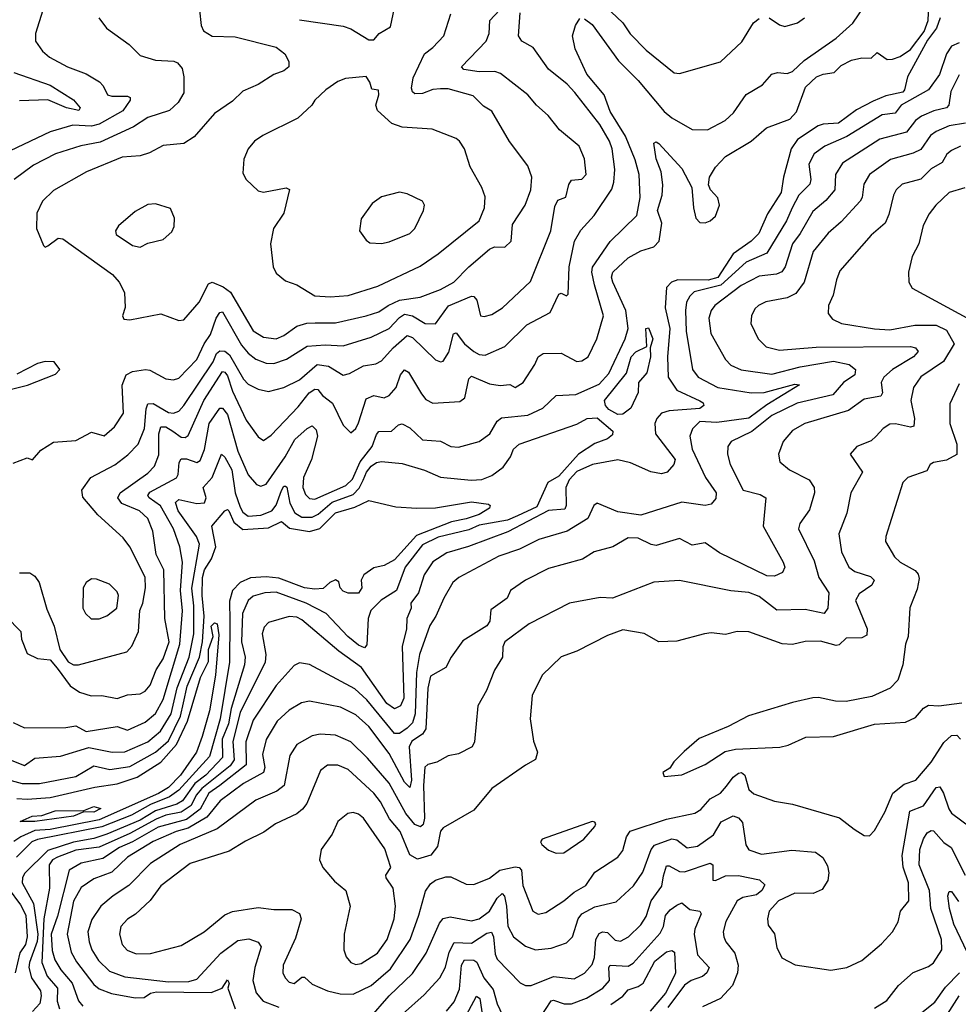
# Model space of a CAD drawing. Extents: x 1246230 to 1426786, y 660032 to 763141.
# Tile 183 of 256: x 1304296 to 1307951, y 716762 to 720598. Entities that reach past the tile are written whole.
import ezdxf

# ---------------------------------------------------------------- set-up
doc = ezdxf.new("R2010")
doc.units = 0

msp = doc.modelspace()

# ---------------------------------------------------------------- linework, layer by layer
at = {"layer": '0CON10XD'}
for points in [[(1304270.1, 717860.1), (1304315, 717838.8), (1304475, 717841.2), (1304515, 717847.5), (1304554.7, 717824.7), (1304674.8, 717844.8), (1304715, 717830.2), (1304785, 717861.3), (1304824.4, 717895), (1304855, 717950), (1304919.6, 718165), (1304929.3, 718295), (1304921.5, 718375), (1304929.6, 718485), (1304918.9, 718545), (1304894.4, 718615), (1304844, 718704), (1304800.3, 718735), (1304795.3, 718745), (1304803, 718757), (1304906.7, 718813.3), (1304913.4, 718826.6), (1304916.4, 718873.6), (1304925, 718886.9), (1304945, 718887.2), (1304985, 718873.2), (1304998.8, 718881.2), (1305015, 718923.1), (1305034.2, 719025), (1305075, 719084.7), (1305085, 719084.7), (1305105, 719059.7), (1305145, 718916.9), (1305185, 718825.5), (1305217.7, 718787.7), (1305235, 718781.2), (1305255, 718788.2), (1305329.2, 718895), (1305367.3, 718962.7), (1305415, 719006.1), (1305435, 719015.5), (1305450.5, 719000.5), (1305455.6, 718975), (1305432.8, 718885), (1305401, 718815), (1305398.9, 718775), (1305408.3, 718748.3), (1305425, 718732.6), (1305445, 718729.8), (1305566.4, 718783.6), (1305591.7, 718808.3), (1305621.1, 718875), (1305668.1, 718935), (1305685, 718981.5), (1305695, 718993.2), (1305744.2, 718995), (1305770.8, 719019.2), (1305785, 719023.1), (1305815, 719007.5), (1305865, 718960.9), (1305935, 718956.4), (1305975, 718935.5), (1306005, 718933.2), (1306085, 718955.4), (1306126.2, 718985), (1306155, 719034.4), (1306172.6, 719047.4), (1306275, 719057), (1306332.7, 719085), (1306385, 719133.8), (1306461.8, 719138.2), (1306552.1, 719177.9), (1306589.6, 719220.4), (1306654, 719355), (1306664.8, 719395), (1306656.9, 719465), (1306605.2, 719575.2), (1306600, 719595), (1306605.8, 719615), (1306665, 719671), (1306715, 719697.9), (1306765, 719712.9), (1306786.5, 719735), (1306797.2, 719805), (1306779.3, 719855), (1306797.6, 719915), (1306800.4, 719955), (1306793.8, 720005), (1306775, 720056.7), (1306765, 720116.7), (1306775, 720122), (1306785, 720115.7), (1306875, 720018.9), (1306913.6, 719945), (1306919.6, 719865), (1306929.1, 719825), (1306945, 719807.8), (1306965, 719806.2), (1306985, 719814.7), (1307005, 719833.2), (1307020.9, 719875), (1307015, 719903.8), (1306986.3, 719935), (1306978.4, 719955), (1306982.2, 719985), (1307005, 720023.8), (1307045, 720064.6), (1307144.8, 720125.2), (1307203.6, 720176.4), (1307295, 720210.6), (1307321.3, 720238.7), (1307355.6, 720335), (1307398.6, 720375), (1307425, 720386.4), (1307467.1, 720392.9), (1307495, 720420), (1307535, 720440), (1307575, 720450), (1307611.7, 720448.3), (1307635, 720470), (1307673.6, 720443.6), (1307695, 720443.8), (1307725, 720454.2), (1307765, 720482.2), (1307818.3, 720551.7), (1307834.1, 720595), (1307837, 720653)], [(1304386.2, 720635), (1304356.7, 720545), (1304356.9, 720515), (1304385, 720475.8), (1304412.4, 720452.4), (1304481.4, 720415), (1304555, 720387.2), (1304606.1, 720356.1), (1304620.9, 720340.9), (1304638, 720305), (1304655, 720299.6), (1304715, 720300.4), (1304725.5, 720295), (1304725.4, 720285), (1304697.1, 720242.9), (1304605, 720190.5), (1304575, 720183.8), (1304503.3, 720186.7), (1304415, 720161.8), (1304205, 720062.7)], [(1304269.8, 718870.2), (1304325, 718890.8), (1304345, 718883.3), (1304378.5, 718921.5), (1304428, 718952), (1304515, 718959.3), (1304575, 718991.6), (1304625, 718976.5), (1304665, 719011.5), (1304700.6, 719065), (1304694.8, 719174.8), (1304710, 719215), (1304735, 719227.9), (1304785.8, 719235.8), (1304802.7, 719232.7), (1304865, 719198.5), (1304894.7, 719194.7), (1304915, 719201.3), (1304985, 719274.1), (1305014.4, 719335.6), (1305038.8, 719371.2), (1305060.4, 719435), (1305075, 719457.7), (1305085, 719459.4), (1305159.6, 719329.6), (1305185, 719298.8), (1305215.5, 719275.5), (1305255, 719259.7), (1305285, 719258.9), (1305335, 719275.2), (1305415, 719325.8), (1305485, 719330.9), (1305555, 719327.9), (1305665, 719361.9), (1305734.9, 719395.1), (1305775, 719438.5), (1305795, 719450.6), (1305825, 719444.8), (1305875, 719414.8), (1305915, 719413.2), (1305966.1, 719483.9), (1306055, 719520.9), (1306065, 719519.2), (1306075.6, 719505.6), (1306090, 719445), (1306105, 719441.5), (1306135, 719449.6), (1306175.5, 719475), (1306285, 719577.8), (1306364.5, 719775), (1306379.8, 719869.8), (1306392, 719895), (1306423.1, 719906.9), (1306435, 719956.2), (1306445, 719972.5), (1306485, 719976.7), (1306502.1, 719995), (1306495.5, 720055.5), (1306474.5, 720105), (1306398.5, 720168.5), (1306353.3, 720225), (1306308.1, 720265), (1306274.4, 720305), (1306168.2, 720388.2), (1306145.8, 720395.8), (1306085, 720395.2), (1306025, 720403.9), (1306015.8, 720415), (1306112.6, 720515), (1306123.5, 720545), (1306126.9, 720595), (1306164.8, 720635.2)], [(1304295, 718443.1), (1304335, 718443.6), (1304355, 718430.6), (1304371.5, 718405), (1304401.7, 718301.7), (1304429.4, 718235), (1304452.4, 718145), (1304485, 718096.7), (1304505, 718085.3), (1304525, 718085.3), (1304712.5, 718135), (1304731.9, 718158.1), (1304758.6, 718215), (1304763, 718297), (1304775.2, 718324.8), (1304785.2, 718385), (1304783.8, 718426.2), (1304724.1, 718544.1), (1304699.3, 718579.3), (1304599.7, 718669.7), (1304541.4, 718738.6), (1304537.5, 718765), (1304573.1, 718815), (1304666, 718864), (1304717.2, 718902.8), (1304756.7, 718945), (1304781.7, 719005), (1304788.2, 719081.8), (1304795, 719101.8), (1304815, 719103.4), (1304875, 719068.3), (1304895, 719065.7), (1304915, 719073.6), (1304935.2, 719095), (1305049.5, 719265), (1305062.1, 719297.9), (1305075, 719308.3), (1305095, 719307), (1305112.8, 719292.8), (1305167.3, 719197.3), (1305185, 719177.6), (1305225, 719159.1), (1305265, 719150), (1305324.4, 719165.6), (1305385, 719194.8), (1305454.8, 719255.2), (1305498, 719248), (1305555, 719213.9), (1305579.9, 719220.1), (1305635, 719250), (1305682.3, 719257.7), (1305705, 719268.8), (1305750.5, 719319.5), (1305805, 719367.4), (1305825, 719360.5), (1305915, 719273.5), (1305935, 719265.5), (1305945, 719268.2), (1305967.5, 719302.5), (1305985, 719374.3), (1305995, 719378.1), (1306028.4, 719335), (1306065, 719305.7), (1306085, 719293.3), (1306108.5, 719291.5), (1306185, 719325.5), (1306270.6, 719409.4), (1306362.1, 719457.9), (1306395, 719529.2), (1306405, 719532.9), (1306425, 719522), (1306431.7, 719528.3), (1306435.8, 719635.8), (1306456.9, 719735), (1306481.7, 719778.3), (1306533.1, 719835), (1306601.7, 719938.3), (1306609.7, 719965), (1306613.1, 720015), (1306603.2, 720095), (1306592.4, 720125), (1306555, 720190.4), (1306458.2, 720315), (1306427.5, 720347.5), (1306355.4, 720405), (1306295, 720490), (1306251.9, 720515), (1306237.8, 720535), (1306245.2, 720625)], [(1304995.6, 720635), (1305003.1, 720575), (1305011.9, 720555), (1305045, 720533.4), (1305135, 720531.7), (1305295, 720490.9), (1305328.6, 720465), (1305344, 720435), (1305344, 720415), (1305325, 720398.6), (1305285, 720384.4), (1305224.7, 720345.3), (1305165, 720319.5), (1305125, 720280.5), (1305055, 720232.1), (1304975, 720142.2), (1304935, 720115.6), (1304855, 720107.9), (1304801.1, 720078.9), (1304765, 720067.5), (1304695, 720062.9), (1304555.7, 720005), (1304427.8, 719932.2), (1304385, 719890.8), (1304363.1, 719845), (1304360.9, 719785), (1304388, 719718), (1304395, 719711.9), (1304405, 719716.7), (1304445, 719747.6), (1304464.2, 719745), (1304657.5, 719605), (1304682.9, 719575), (1304704, 719535), (1304706.4, 719476.4), (1304696.7, 719445), (1304700.8, 719430.8), (1304725, 719429.2), (1304845, 719452), (1304915, 719426.7), (1304935, 719428.9), (1304995, 719498.1), (1305030.9, 719569.1), (1305045, 719575.2), (1305087.8, 719557.8), (1305116.1, 719536.1), (1305205, 719385.4), (1305245, 719361.8), (1305295, 719355.3), (1305325, 719368.2), (1305375.6, 719404.4), (1305413.6, 719416.4), (1305446.8, 719416.8), (1305525, 719417.6), (1305645, 719443.9), (1305695, 719459.5), (1305730.8, 719485), (1305775, 719506.1), (1305855, 719517.4), (1305935, 719546.7), (1305987.1, 719575), (1306044.5, 719635.5), (1306125, 719704.6), (1306145, 719713.1), (1306185, 719712.5), (1306210.4, 719735), (1306215, 719800), (1306264.6, 719875), (1306286.1, 719935), (1306290.4, 719985), (1306275, 720029.2), (1306203.6, 720123.6), (1306135, 720241.9), (1306101.9, 720261.9), (1306061.9, 720301.9), (1305965, 720329.1), (1305935, 720329.2), (1305905, 720325.6), (1305865, 720310.8), (1305835, 720309.1), (1305825, 720317.5), (1305821.5, 720331.5), (1305828.5, 720371.5), (1305871.8, 720465), (1305905, 720489.5), (1305947.5, 720535), (1305975, 720621.4)], [(1305675, 720520), (1305696.2, 720545), (1305739.5, 720570.5), (1305755, 720644)], [(1306495, 720602.1), (1306525, 720579.5), (1306627.3, 720437.3), (1306705, 720361.8), (1306805, 720240.8), (1306835, 720216.2), (1306915, 720170.6), (1306975, 720169.1), (1307042.9, 720205), (1307075.5, 720235), (1307125, 720306.5), (1307188.6, 720345), (1307224.7, 720385.3), (1307247.6, 720392.4), (1307285, 720388.4), (1307305, 720395.9), (1307351.4, 720438.6), (1307475, 720526.4), (1307540.3, 720585), (1307585, 720649.6)], [(1306599, 720629), (1306645, 720586.2), (1306672.7, 720542.7), (1306735, 720478.9), (1306845, 720390.9), (1306865, 720389.1), (1307025, 720434.4), (1307108.5, 720511.5), (1307153.8, 720586.2), (1307175, 720602.9)], [(1304243.3, 718273.3), (1304300, 718215), (1304302.5, 718185), (1304325, 718128.8), (1304365, 718109.4), (1304415, 718104.3), (1304441.4, 718071.4), (1304492.6, 718002.6), (1304528.7, 717978.7), (1304573.6, 717963.6), (1304615, 717965.3), (1304675, 717953.3), (1304715, 717968.5), (1304765, 717971.2), (1304785, 717981.8), (1304804.4, 718005.6), (1304826.9, 718065), (1304855, 718108.1), (1304877.3, 718175), (1304861.1, 718265), (1304857.5, 718455), (1304827.7, 718515), (1304814.8, 718605), (1304794.2, 718655), (1304762.1, 718685), (1304693.5, 718713.5), (1304677.5, 718735), (1304687.1, 718755), (1304795, 718831.8), (1304821.2, 718858.8), (1304837.6, 718902.4), (1304837.4, 718985), (1304845, 719012), (1304865, 719012.3), (1304891.6, 718995), (1304925, 718971.6), (1304939.6, 718970.4), (1304951.6, 718978.4), (1305013, 719115), (1305085, 719227.5), (1305095, 719225.2), (1305105, 719211.2), (1305125, 719150.7), (1305178.1, 719038.1), (1305225, 718972.5), (1305245, 718959.2), (1305275, 718980), (1305380.5, 719089.5), (1305422.9, 719145), (1305445, 719158.4), (1305456.9, 719156.9), (1305475, 719133.6), (1305514.2, 719104.2), (1305555, 719018), (1305585, 718988.8), (1305604.6, 719005.4), (1305615, 719027.5), (1305645, 719120.8), (1305675, 719134.2), (1305715, 719125.3), (1305735, 719133.8), (1305761.5, 719165), (1305778.6, 719215), (1305795, 719233.6), (1305810.4, 719225), (1305861, 719141), (1305878, 719118), (1305905, 719104.7), (1306009.5, 719110.5), (1306029.1, 719125), (1306045, 719198.8), (1306055, 719210), (1306125, 719179.3), (1306166.7, 719173.3), (1306205, 719176.4), (1306225.8, 719165.8), (1306257.1, 719185), (1306302.5, 719255), (1306314.6, 719285), (1306335, 719298.2), (1306405, 719299.6), (1306465, 719266.6), (1306485, 719269.2), (1306510, 719285), (1306544, 719355), (1306569.3, 719445), (1306534.1, 719565), (1306524.4, 719615), (1306526.6, 719633.4), (1306595.9, 719734.1), (1306698.9, 719835), (1306712.5, 719905), (1306708.3, 719995), (1306692.3, 720052.3), (1306654.9, 720144.9), (1306595, 720240.7), (1306571.6, 720305), (1306505, 720385.4), (1306459.2, 720485), (1306448.8, 720535), (1306460, 720575), (1306477.6, 720602.4)], [(1304604, 720605), (1304634, 720565), (1304721.7, 720501.7), (1304765, 720458.2), (1304825, 720441.1), (1304896.1, 720436.1), (1304910.3, 720430.3), (1304928.5, 720408.5), (1304934.5, 720375.5), (1304935, 720313.3), (1304912.9, 720275), (1304878.6, 720245), (1304795, 720217.1), (1304739.5, 720180.5), (1304608.5, 720121.5), (1304533.8, 720106.2), (1304435, 720075.2), (1304349, 720031), (1304273.8, 719976.2)], [(1305385, 720598.2), (1305555, 720573.3), (1305585, 720562.9), (1305655, 720520), (1305675, 720520)], [(1307880, 720605), (1307866.7, 720565), (1307831.7, 720518.3), (1307753.8, 720375), (1307742.2, 720325), (1307735, 720315.7), (1307668.6, 720301.4), (1307619.5, 720280.5), (1307555, 720247.3), (1307485, 720195.4), (1307425, 720191), (1307405.9, 720184.1), (1307325, 720131), (1307299.8, 720095), (1307270, 719985), (1307261.9, 719925), (1307208.4, 719841.6), (1307174.2, 719765), (1307144.2, 719735), (1307074.5, 719685.5), (1307015, 719593.3), (1306977, 719583), (1306859.2, 719585), (1306834.8, 719575.2), (1306815.3, 719555), (1306809.5, 719475), (1306827.8, 719395), (1306818.7, 719285), (1306821, 719205), (1306855.1, 719155.1), (1306945, 719113.3), (1306957.8, 719105), (1306960.5, 719095), (1306945, 719083.8), (1306825, 719074.8), (1306795, 719065.3), (1306776.8, 719045), (1306769.3, 719025), (1306772.5, 718985)], [(1307215, 720605.5), (1307255, 720578.1), (1307275, 720571.9), (1307325, 720585.6), (1307352.5, 720605)], [(1307955, 720507.5), (1307925, 720495.3), (1307905.2, 720465), (1307877.9, 720385), (1307835.5, 720324.5), (1307729.2, 720265), (1307705, 720234.2), (1307655, 720227.4), (1307516.8, 720143.2), (1307430.9, 720105), (1307389.2, 720075), (1307368.9, 720035), (1307376.5, 719975), (1307372.7, 719957.3), (1307329.8, 719915), (1307303.5, 719865), (1307281.6, 719815), (1307205, 719688.1), (1307125, 719653.6), (1307025.7, 719564.3), (1306922.1, 719537.9), (1306905, 719520.9), (1306892.9, 719497.1), (1306888.3, 719465), (1306890.9, 719385), (1306916.2, 719235), (1306937.5, 719205), (1307015, 719164.8), (1307145, 719144), (1307195, 719145.5), (1307315, 719177.9), (1307332.5, 719175), (1307205, 719098.1), (1307135, 719045.6), (1307010.6, 719029.4), (1306945, 719032.9), (1306916.4, 719003.6), (1306906.1, 718975), (1306914.2, 718925), (1306966.4, 718815), (1307007.6, 718755), (1307007.5, 718732.5), (1306988.9, 718711.1), (1306965, 718706), (1306875, 718717.9), (1306715, 718667.3), (1306625, 718680.8), (1306545, 718714.5), (1306531.5, 718705), (1306508.6, 718655), (1306428.1, 718605), (1306317.4, 718572.6), (1306242.7, 718535), (1306161.8, 718508.2), (1306005.6, 718425), (1305982.7, 718405), (1305947.6, 718345), (1305917, 718275), (1305892.6, 718237.4), (1305853.3, 718125), (1305841.7, 718055), (1305836.4, 717893.6), (1305825, 717859.1), (1305805, 717837.4), (1305775, 717816.7), (1305755, 717817.7), (1305648.1, 717948.1), (1305600.7, 717990.7), (1305425, 718086.2), (1305385, 718093.1), (1305365, 718081.9), (1305295, 718004.6), (1305205, 717868.7), (1305176.1, 717785), (1305178.3, 717695), (1305075, 717614.2), (1305032.7, 717585), (1304998, 717522), (1304945, 717481.6), (1304835, 717452.7), (1304735, 717394.9), (1304685, 717373.6), (1304619.1, 717330.9), (1304535, 717312.3), (1304488.2, 717285), (1304443.6, 717105), (1304418.6, 717035), (1304422.2, 716972.2), (1304433, 716935), (1304456.3, 716896.3), (1304499.5, 716845), (1304525, 716775.6), (1304541.5, 716755)], [(1304272.5, 720392.5), (1304415, 720343.7), (1304505.7, 720285.7), (1304530.6, 720255), (1304526, 720244), (1304477.9, 720255), (1304405, 720285.9), (1304295, 720281.8)], [(1307955, 720382.7), (1307922.2, 720317.8), (1307914.4, 720265.6), (1307905.4, 720255), (1307856.4, 720243.6), (1307807.3, 720222.7), (1307784.3, 720205.7), (1307749.9, 720160.1), (1307645, 720132.5), (1307500.5, 720039.5), (1307473.4, 719995), (1307470.3, 719935), (1307435.8, 719894.2), (1307385, 719850.8), (1307335, 719765.3), (1307305.4, 719724.6), (1307276.6, 719635), (1307263.8, 719616.2), (1307243.7, 719606.3), (1307175, 719599.6), (1307105, 719562.3), (1307002.7, 719485), (1306988.2, 719465), (1306979.4, 719435), (1306988, 719375), (1307044.3, 719274.3), (1307065, 719252.5), (1307105, 719233.6), (1307225, 719217.4), (1307334.9, 719245.1), (1307465, 719267.6), (1307525.6, 719255), (1307551.2, 719235), (1307548.8, 719215), (1307504.7, 719185), (1307463.1, 719136.9), (1307324.2, 719104.2), (1307225, 719056.4), (1307146.6, 718993.4), (1307066.9, 718955), (1307053.8, 718935), (1307052.1, 718905), (1307063.1, 718865), (1307113.5, 718765), (1307179, 718749), (1307201.9, 718735), (1307191.8, 718625), (1307269.2, 718485), (1307275.4, 718465), (1307266, 718444), (1307235, 718430.7), (1307205, 718431.1), (1307020.7, 718520.7), (1306965, 718560), (1306915, 718550.6), (1306865, 718577.5), (1306775, 718549.6), (1306755, 718553.2), (1306705, 718577.8), (1306665, 718579.2), (1306606, 718545), (1306533.3, 718525), (1306487, 718497), (1306355, 718460), (1306266.2, 718415), (1306207.5, 718375), (1306193.8, 718345), (1306130.7, 718299.3), (1306126.4, 718255), (1306115, 718237.2), (1306022.1, 718177.9), (1305976.4, 718115), (1305955.8, 718075), (1305895, 718040.8), (1305885, 717993.3), (1305878, 717835), (1305864.9, 717815.1), (1305822.4, 717787.6), (1305812.1, 717765), (1305821.3, 717635), (1305815, 717607.5), (1305795, 717627.2), (1305735, 717739.5), (1305655, 717844.1), (1305605, 717890.5), (1305545, 717920.5), (1305425, 717943.8), (1305393.6, 717936.4), (1305345, 717908.5), (1305298.2, 717865), (1305255.5, 717794.5), (1305241, 717735), (1305250, 717685), (1305244.7, 717665), (1305167.9, 717622.1), (1305076.4, 717555), (1305025, 717491.6), (1304951.6, 717448.4), (1304905, 717435.8), (1304815, 717396.6), (1304715.2, 717335), (1304655, 717276.5), (1304585, 717250.7), (1304535, 717217.3), (1304505, 717164.5), (1304480.6, 717035), (1304495.6, 716965), (1304517.5, 716927.5), (1304585, 716840), (1304605, 716822.7), (1304653.7, 716803.7), (1304745, 716788), (1304780.6, 716789.4), (1304805.7, 716805), (1304829.1, 716810.9), (1305041.5, 716808.5), (1305084.3, 716825.7), (1305105, 716857.5), (1305111.2, 716845), (1305106.2, 716825), (1305134.3, 716745)], [(1305505, 719518), (1305575, 719524.2), (1305690.1, 719559.9), (1305855, 719638.4), (1305925, 719685.4), (1306085, 719814.4), (1306106.4, 719865), (1306108.3, 719908.3), (1306095.8, 719945), (1306050, 720025), (1306027.5, 720095), (1306008.8, 720125), (1305995, 720135.8), (1305902, 720172), (1305785, 720180), (1305745, 720193.8), (1305688.8, 720245), (1305682.7, 720265), (1305694.2, 720305), (1305693, 720323), (1305667, 720327), (1305660, 720355), (1305645, 720376.7), (1305565, 720368.5), (1305535, 720357.3), (1305487.5, 720325), (1305445.6, 720284.4), (1305434, 720265), (1305378.8, 720215), (1305242.4, 720147.6), (1305210.8, 720125), (1305186, 720095), (1305168, 720055), (1305165, 720000), (1305178, 719975), (1305225, 719932), (1305245, 719926.2), (1305333.6, 719943.6), (1305346.7, 719936.7), (1305324.3, 719845), (1305284.4, 719785), (1305271.9, 719725), (1305283.1, 719635), (1305295, 719610), (1305331.3, 719581.3), (1305375, 719565.7), (1305445, 719522.5), (1305505, 719518)], [(1307979.6, 720195), (1307915.5, 720184.5), (1307865, 720162.3), (1307843.1, 720146.9), (1307805, 720092.9), (1307775, 720078.1), (1307686.6, 720053.4), (1307604.8, 719995.2), (1307583, 719957), (1307576.3, 719905), (1307569.1, 719890.9), (1307495, 719810), (1307443.8, 719766.2), (1307386.5, 719695), (1307351.4, 719575), (1307318.3, 719531.7), (1307285, 719514.1), (1307201.3, 719498.7), (1307172.5, 719485), (1307158.9, 719471.1), (1307145.6, 719445), (1307143.1, 719415), (1307172.2, 719355), (1307203.1, 719323.1), (1307255, 719310.5), (1307397.4, 719322.6), (1307764.7, 719324.7), (1307785, 719319.2), (1307794.5, 719305), (1307776.2, 719285), (1307695.4, 719235), (1307660.8, 719205), (1307650.8, 719185), (1307655.8, 719145), (1307649, 719131), (1307585, 719119.4), (1307524, 719076), (1307352.9, 719025), (1307305, 718997.5), (1307269.1, 718955), (1307250.5, 718905), (1307255.7, 718875), (1307294.4, 718845), (1307370.5, 718805), (1307389.4, 718775), (1307391.2, 718755), (1307372, 718688), (1307334.3, 718635), (1307328.6, 718615), (1307389.7, 718489.7), (1307407.6, 718425), (1307447.1, 718365), (1307442.5, 718305), (1307428.8, 718285), (1307355, 718300), (1307245, 718298.1), (1307175, 718350.8), (1307135, 718366.4), (1307065, 718373.3), (1306865, 718413.8), (1306765, 718406.2), (1306605, 718344.5), (1306556.9, 718346.9), (1306437.5, 718325), (1306280, 718245), (1306185.6, 718175), (1306176.9, 718155), (1306175.6, 718115), (1306145, 718064.2), (1306113.5, 717985), (1306080, 717925), (1306067.1, 717785), (1306057.5, 717765), (1306005, 717738.6), (1305965, 717730), (1305920, 717705), (1305885, 717696.9), (1305873.3, 717686.7), (1305867.9, 717615), (1305872.3, 717487.7), (1305866.9, 717463.1), (1305856.3, 717453.7), (1305835, 717463.2), (1305799, 717505), (1305734.4, 717624.4), (1305650.7, 717720.7), (1305585, 717785.3), (1305525, 717811.1), (1305465.9, 717814.1), (1305435, 717808.8), (1305375.5, 717775), (1305348, 717732), (1305325.8, 717614.2), (1305297, 717593), (1305215, 717556.9), (1305064.3, 717445.7), (1304921.1, 717385), (1304805, 717310.8), (1304720.7, 717225), (1304659.2, 717185), (1304611.8, 717145), (1304577, 717093), (1304561.7, 717045), (1304565.7, 717005), (1304576.7, 716975), (1304603.2, 716933.2), (1304645, 716891.1), (1304705, 716869.6), (1304875, 716849.5), (1304955, 716851.3), (1304985, 716860.8), (1305078.9, 716961.1), (1305145, 717010.8), (1305187.9, 717017.9), (1305224.2, 717004.2), (1305235.7, 716985.7), (1305211.3, 716905), (1305203.7, 716855), (1305216.5, 716806.5), (1305243.6, 716775), (1305305, 716751)], [(1307959.2, 720105), (1307925, 720088.6), (1307906, 720074), (1307888.6, 720041.4), (1307845, 720016.5), (1307805, 719976.6), (1307732.9, 719957.1), (1307709.6, 719935), (1307698.5, 719915), (1307681.2, 719838.8), (1307666.4, 719805), (1307611.8, 719758.2), (1307490.2, 719619.8), (1307476.2, 719585), (1307463.8, 719525), (1307446.2, 719485), (1307443.8, 719453.8), (1307461.6, 719431.6), (1307496.2, 719415), (1307625, 719393.9), (1307685, 719390), (1307782, 719408), (1307865, 719407.9), (1307905, 719388.2), (1307935.3, 719335), (1307892.9, 719267.1), (1307805, 719206.9), (1307776.9, 719165), (1307765.9, 719115), (1307780.4, 719045), (1307778.1, 719015), (1307765, 719010.4), (1307706.2, 719023.8), (1307685, 719022.7), (1307658.1, 719005), (1307631.5, 718975), (1307612.1, 718957.9), (1307555.8, 718935), (1307530, 718905), (1307578.5, 718835), (1307532.7, 718755), (1307516.9, 718675), (1307485.5, 718594.5), (1307496.7, 718525), (1307524.6, 718465), (1307548.7, 718448.7), (1307609, 718429), (1307623.5, 718415), (1307614.4, 718395), (1307565, 718361.5), (1307550.4, 718335), (1307596.8, 718225), (1307595, 718200), (1307575, 718189.4), (1307515, 718188.2), (1307487.6, 718162.4), (1307475, 718159.7), (1307415, 718176.5), (1307354.5, 718175.5), (1307305, 718164.6), (1307265, 718166.7), (1307135, 718213.8), (1307090, 718215), (1307045, 718202.9), (1306989.1, 718209.1), (1306963.3, 718205), (1306855, 718177.1), (1306785, 718174.4), (1306727.4, 718207.4), (1306645, 718220.8), (1306585, 718199.2), (1306465, 718137.8), (1306405, 718116), (1306331.1, 718045), (1306291.5, 717965), (1306283.8, 717875), (1306297.2, 717787.2), (1306312.9, 717745), (1306304.5, 717715.5), (1306265, 717694.4), (1306135, 717602.5), (1306065, 717518.6), (1305945, 717450), (1305935, 717436.2), (1305922.9, 717377.1), (1305897.2, 717342.8), (1305845, 717327.1), (1305814.9, 717344.9), (1305777.1, 717435), (1305736.4, 717485), (1305701.1, 717551.1), (1305675, 717584.2), (1305575, 717677.1), (1305535, 717694), (1305495, 717694.5), (1305467.3, 717672.7), (1305413.4, 717545), (1305397.6, 717522.4), (1305375.2, 717504.8), (1305291.9, 717465), (1305246.7, 717433.3), (1305175, 717398.2), (1305111.7, 717358.3), (1304959.3, 717310.7), (1304846, 717224), (1304803.8, 717166.2), (1304746.4, 717113.6), (1304715, 717093.5), (1304690, 717065), (1304684.6, 717035), (1304694.6, 716995), (1304713.8, 716973.8), (1304749.1, 716959.1), (1304805, 716959.6), (1304925, 716990.8), (1305014.5, 717045), (1305095, 717110.4), (1305125, 717123.8), (1305225, 717139.2), (1305285, 717131.1), (1305355, 717132.1), (1305385, 717115.6), (1305392.5, 717095), (1305370.4, 717019.6), (1305322.3, 716915), (1305320.4, 716885), (1305329.1, 716865), (1305345, 716849.1), (1305365, 716843.4), (1305395, 716868.5), (1305405, 716867.8), (1305435, 716840.8), (1305495, 716814.7), (1305543.2, 716803.2), (1305595, 716802.3), (1305665, 716835.2), (1305739.5, 716900.5), (1305816, 717015), (1305850.5, 717109.5), (1305876.5, 717203.5), (1305895, 717232.2), (1305914.6, 717245.4), (1305955, 717258.5), (1305975, 717258.5), (1306035, 717230.9), (1306065, 717228.5), (1306125, 717253.1), (1306165, 717285.2), (1306225, 717298.4), (1306241.5, 717295), (1306250.2, 717285), (1306255.2, 717225.2), (1306293.8, 717125), (1306315, 717113.9), (1306345, 717119.5), (1306415, 717164.8), (1306455, 717199.2), (1306500.8, 717225), (1306535, 717277.2), (1306625, 717335.4), (1306645, 717361.9), (1306659, 717415), (1306673.7, 717436.3), (1306815, 717483.3), (1306925, 717507.1), (1306948.3, 717521.7), (1306985, 717562.4), (1307025.3, 717585), (1307048.1, 717611.9), (1307075, 717646.9), (1307095, 717663.2), (1307106.2, 717665), (1307120, 717655), (1307135, 717598.5), (1307155, 717582.7), (1307235, 717553.5), (1307305, 717541.9), (1307488.3, 717488.3), (1307545, 717444), (1307585, 717420), (1307605, 717418), (1307625, 717438.8), (1307665, 717511.2), (1307696.4, 717585), (1307740.4, 717619.6), (1307785.5, 717635), (1307845.3, 717705), (1307895, 717782.1), (1307925, 717810), (1307945, 717810.5), (1307959.6, 717795)], [(1305705, 719725.6), (1305735, 719733.1), (1305815, 719765.7), (1305834.3, 719785), (1305867.8, 719855), (1305872.5, 719875), (1305865, 719891.2), (1305805, 719920), (1305775, 719925.8), (1305705, 719907.5), (1305668.3, 719881.7), (1305625, 719822.5), (1305618.8, 719775), (1305645, 719738.8), (1305659.2, 719729.2), (1305705, 719725.6)], [(1307976.8, 719943.2), (1307915.8, 719925), (1307864.2, 719875.8), (1307837.7, 719842.3), (1307814.2, 719795.8), (1307797.3, 719725), (1307772.1, 719675), (1307756.9, 719615), (1307758, 719575), (1307772.1, 719552.1), (1307999, 719429)], [(1304765, 719712.5), (1304795, 719728), (1304855, 719741.2), (1304888.8, 719771.2), (1304897.7, 719792.3), (1304898, 719825), (1304882.5, 719862.5), (1304825, 719880.8), (1304795, 719878.6), (1304745, 719851.1), (1304680.6, 719795), (1304669.2, 719775), (1304671.7, 719761.7), (1304735, 719718.1), (1304765, 719712.5)], [(1306625, 719059.7), (1306589.6, 719079.6), (1306577, 719095), (1306573.7, 719115), (1306659, 719221), (1306677.2, 719285), (1306695, 719304), (1306738.6, 719325), (1306734.8, 719395), (1306745, 719397.5), (1306761.3, 719355), (1306750.6, 719319.4), (1306752.8, 719285), (1306737.5, 719222.5), (1306706, 719185), (1306704.5, 719145.5), (1306675.4, 719085), (1306645, 719061.3), (1306625, 719059.7)], [(1304195, 719142), (1304325.8, 719174.2), (1304435, 719217.5), (1304452.5, 719235), (1304430, 719265), (1304395, 719266.7), (1304365, 719258.8), (1304285, 719216.9)], [(1307955, 719178.9), (1307918, 719102), (1307918.5, 719025), (1307945.3, 718945), (1307945.3, 718904.7), (1307905, 718881.6), (1307855, 718873.1), (1307842, 718865), (1307829.1, 718840.9), (1307754.3, 718815), (1307735.6, 718795), (1307668.9, 718585), (1307668.1, 718565), (1307702.9, 718505), (1307724.2, 718485), (1307782.7, 718452.7), (1307795, 718437.5), (1307798.5, 718421.5), (1307790.7, 718379.3), (1307762.6, 718307.4), (1307755.8, 718195), (1307746, 718165), (1307735.5, 718084.5), (1307715.8, 718025), (1307686.3, 717993.7), (1307615, 717961.9), (1307515, 717942.5), (1307472.7, 717942.7), (1307407.3, 717957.3), (1307385, 717955.7), (1307305, 717937.8), (1307134.2, 717885.8), (1307055, 717844.4), (1306942.4, 717797.6), (1306883, 717747), (1306843.6, 717706.4), (1306828.3, 717681.7), (1306800, 717665), (1306805, 717650), (1306875, 717656.2), (1306965, 717696.2), (1307043.1, 717746.9), (1307083.3, 717756.7)], [(1304265, 717712.6), (1304315, 717692.9), (1304355, 717721.2), (1304455, 717729.1), (1304565, 717762.3), (1304655.6, 717744.4), (1304705, 717745.2), (1304795, 717784.2), (1304843.5, 717826.5), (1304885, 717894.2), (1304909.6, 717995), (1304956.2, 718115), (1304973.6, 718205), (1304973.6, 718315), (1304966.4, 718383.6), (1304996.6, 718555), (1304984.5, 718585), (1304913, 718685), (1304903, 718717), (1304915, 718729.4), (1304985, 718712.7), (1305015, 718716.2), (1305021.9, 718735), (1305010.3, 718775), (1305045.2, 718815), (1305081.2, 718905), (1305095, 718893.9), (1305121.7, 718845), (1305135.5, 718754.5), (1305155, 718699.6), (1305165, 718679.2), (1305185, 718664.1), (1305235, 718667.3), (1305278.1, 718685), (1305295, 718706.7), (1305315, 718763.8), (1305325, 718780.8), (1305330.9, 718780.9), (1305336.3, 718776.3), (1305347.8, 718715), (1305367.4, 718677.4), (1305395, 718659.7), (1305435, 718659.7), (1305458.5, 718671.5), (1305512.1, 718717.9), (1305595, 718748.6), (1305617.2, 718772.8), (1305633.7, 718803.7), (1305646.1, 718835), (1305665, 718859.1), (1305685, 718872.7), (1305705, 718877.5), (1305785, 718869.1), (1305872.7, 718842.7), (1305935, 718815.5), (1306053.9, 718803.9), (1306095, 718806.9), (1306135, 718822.2), (1306178.4, 718855), (1306206.9, 718895), (1306218.5, 718925), (1306240.6, 718945), (1306465, 719022), (1306505.3, 719044.7), (1306545, 719047.4), (1306605.8, 718995), (1306605, 718980.4), (1306585, 718965.7), (1306535, 718947.4), (1306472.1, 718905), (1306395, 718820.1), (1306352.9, 718795), (1306309.2, 718700.8), (1306235, 718665.3), (1306195, 718647.8), (1306085, 718628.4), (1306045, 718610.5), (1305925, 718581.9), (1305865, 718552), (1305797.3, 718465), (1305763.2, 718375), (1305703, 718337), (1305663.4, 718296.6), (1305652.7, 718265), (1305647.5, 718162.5), (1305638.4, 718151.6), (1305615, 718161.7), (1305574.2, 718195), (1305488.8, 718285), (1305411.4, 718325), (1305295, 718367.3), (1305250, 718365), (1305205, 718352), (1305185, 718335.4), (1305163.6, 718285), (1305160, 718175), (1305174.1, 718114.1), (1305170.7, 718085), (1305118.8, 717915), (1305108.5, 717855), (1305084.9, 717795), (1305085.8, 717724.2), (1305020.6, 717655), (1304977.7, 717622.3), (1304929.7, 717555), (1304908.1, 717541.9), (1304825, 717515.8), (1304765, 717479.9), (1304635.5, 717424.5), (1304585, 717408.1), (1304505, 717393.7), (1304405, 717361.7), (1304315, 717271.6), (1304306.5, 717255), (1304305.5, 717235), (1304349.6, 717155), (1304366.7, 717035), (1304363.5, 717006.5), (1304333.8, 716925), (1304331.9, 716905), (1304341.2, 716865), (1304377, 716815), (1304379.8, 716795), (1304374.1, 716765.9), (1304345.7, 716734.3)], [(1306772.5, 718985), (1306848.9, 718885), (1306842.9, 718865), (1306817.5, 718835), (1306795, 718828.8), (1306753.5, 718836.5), (1306675, 718871.2), (1306625, 718882.8), (1306526.9, 718865), (1306465, 718838), (1306435.2, 718805), (1306423, 718775), (1306424.6, 718705), (1306419.1, 718690.9), (1306355, 718686.6), (1306196.7, 718603.3), (1306044.2, 718545.8), (1305958.7, 718521.3), (1305905, 718486), (1305870.8, 718435), (1305849.3, 718365), (1305818.9, 718325), (1305820.5, 718305), (1305802.9, 718265), (1305802.5, 718225), (1305785.7, 718155.7), (1305791.3, 717955), (1305778.9, 717925), (1305755, 717913.1), (1305725, 717933.6), (1305626.6, 718075), (1305538.5, 718138.5), (1305395, 718260.6), (1305375, 718270.8), (1305345, 718273.5), (1305265, 718249.6), (1305248.3, 718231.7), (1305240.3, 718205), (1305253.9, 718125), (1305251.1, 718095), (1305155, 717899.1), (1305126.4, 717786.4), (1305131.6, 717715), (1305115, 717690.8), (1305005, 717603.3), (1304983.4, 717576.6), (1304963.4, 717536.6), (1304925, 717510.4), (1304865, 717498.8), (1304826.7, 717483.3), (1304725, 717427.4), (1304605, 717374.7), (1304515, 717362.2), (1304443.6, 717335), (1304423.9, 717325), (1304410.9, 717305), (1304411.3, 717215), (1304390.3, 717095), (1304382.2, 716925), (1304402.2, 716872.2), (1304443, 716825), (1304441.6, 716775), (1304451.1, 716745)], [(1304225, 717644.4), (1304305, 717622.7), (1304372.5, 717622.5), (1304515, 717650.2), (1304585, 717691.6), (1304646.4, 717676.4), (1304725, 717689.2), (1304825, 717744.4), (1304875, 717789.2), (1304921.9, 717885), (1304933.4, 717936.6), (1304948.1, 718001.9), (1304996.2, 718115), (1305008.3, 718175), (1305013.9, 718275), (1305006.1, 718355), (1305007.8, 718425), (1305015, 718455.2), (1305042.2, 718497.8), (1305059.7, 718545), (1305044.6, 718625), (1305095, 718684.5), (1305105, 718690), (1305110.6, 718685), (1305130, 718640), (1305165, 718612.4), (1305265, 718618), (1305315, 718642.6), (1305346.9, 718616.9), (1305425, 718603.8), (1305465, 718615.5), (1305525, 718676.5), (1305600.4, 718699.6), (1305655, 718724.5), (1305760.6, 718700.6), (1305842.5, 718695), (1305915, 718696.3), (1306055, 718720), (1306120.9, 718710.9), (1306128.5, 718705), (1306125.4, 718695), (1306085, 718670.4), (1306035, 718653.1), (1305977.7, 718642.3), (1305841.7, 718588.3), (1305755, 718494.4), (1305715, 718471.3), (1305675, 718463.1), (1305635.8, 718435), (1305625.7, 718415), (1305628.5, 718385), (1305615, 718363.5), (1305575, 718364.2), (1305555, 718371.3), (1305543.9, 718385), (1305538.3, 718408.3), (1305525.7, 718415.7), (1305504, 718406), (1305478.1, 718381.9), (1305445, 718379.4), (1305404.3, 718385), (1305305, 718423), (1305255, 718427.6), (1305195, 718423.8), (1305154.8, 718405), (1305125, 718374.1), (1305112.7, 718332.7), (1305113.6, 718255), (1305113.3, 718095), (1305076.4, 717875), (1305035, 717728.1), (1304915, 717596.6), (1304879.8, 717570.2), (1304805, 717540.8), (1304730.6, 717499.4), (1304616.1, 717453.9), (1304365, 717403.9), (1304343.4, 717395), (1304283, 717335)], [(1304605, 718263.8), (1304635, 718275.5), (1304674.5, 718305.5), (1304680.6, 718355), (1304675, 718368.6), (1304645, 718399.4), (1304595, 718418.9), (1304575, 718420), (1304555, 718406), (1304543.1, 718385), (1304541.8, 718305), (1304551.5, 718285), (1304574.3, 718264.3), (1304605, 718263.8)], [(1304285, 717564.3), (1304325, 717561.8), (1304415, 717567.6), (1304588.8, 717608.8), (1304675, 717621.4), (1304752.9, 717647.1), (1304845, 717705.5), (1304906.1, 717773.9), (1304949.7, 717865), (1305000.1, 718035), (1305031.6, 718098.4), (1305031, 718145), (1305048.6, 718195), (1305040.8, 718235), (1305055, 718248.9), (1305065, 718244.4), (1305071.7, 718201.7), (1305057.7, 718045), (1305035.4, 717905), (1305006.4, 717805), (1304984.8, 717745), (1304922, 717655), (1304875, 717606.4), (1304836.1, 717583.9), (1304605, 717481.1), (1304415, 717443.3), (1304355, 717439.3), (1304300.2, 717415), (1304273, 717397)], [(1307083.3, 717756.7), (1307256.3, 717763.7), (1307288.6, 717771.4), (1307356.8, 717803.2), (1307465, 717805.8), (1307625, 717853.8), (1307745, 717861.4), (1307785, 717880), (1307815, 717915.8), (1307835, 717927.1), (1307875, 717925.6), (1307965, 717936.2)], [(1306219.1, 717025), (1306265, 716988.8), (1306305, 716974.7), (1306365, 716980.8), (1306425, 717002), (1306448.1, 717025), (1306470.7, 717095), (1306485, 717114.7), (1306535, 717141.4), (1306618.3, 717161.7), (1306686.3, 717223.7), (1306722.5, 717277.5), (1306755.2, 717365), (1306768.2, 717381.8), (1306835, 717407.4), (1306855, 717402.5), (1306895, 717372.4), (1306935, 717377.9), (1306997.8, 717422.2), (1307027.5, 717472.5), (1307075, 717496.2), (1307095, 717488.5), (1307110.5, 717470.5), (1307123.3, 717383.3), (1307135, 717363.8), (1307185, 717347.3), (1307303.1, 717363.1), (1307395, 717354.6), (1307424.2, 717334.2), (1307441.7, 717301.7), (1307446.3, 717275), (1307442.5, 717245), (1307420.8, 717209.2), (1307386.2, 717193.8), (1307315, 717194.8), (1307251.2, 717165), (1307214.5, 717125), (1307208.2, 717095), (1307210.8, 717070.8), (1307235, 717036.2), (1307245, 716983.3), (1307263.4, 716943.4), (1307315.6, 716915.6), (1307455, 716895.5), (1307516.7, 716905), (1307575, 716933.3), (1307652.1, 716997.9), (1307695, 717044.3), (1307716.9, 717083.1), (1307725.6, 717125), (1307758.1, 717165), (1307757.6, 717235), (1307737, 717297), (1307732.3, 717342.3), (1307762.8, 717515), (1307815, 717535.5), (1307865, 717606.8), (1307879.2, 717609.2), (1307893.4, 717585), (1307913.8, 717523.8), (1307925, 717507.1), (1308035, 717424.5)], [(1304355, 717473.9), (1304297.5, 717475), (1304343.9, 717495), (1304382, 717498), (1304433.5, 717516.5), (1304545, 717516.8), (1304585, 717532.7), (1304611.9, 717525), (1304585, 717511.2), (1304545, 717512.2), (1304505, 717494.6), (1304355, 717473.9)], [(1305605, 716917.8), (1305625, 716921.1), (1305688.8, 716961.2), (1305726.7, 717015), (1305754.7, 717095), (1305758.7, 717145), (1305750.8, 717215), (1305722.5, 717255), (1305722.1, 717265), (1305741.3, 717295), (1305718.3, 717368.3), (1305635, 717487.8), (1305615, 717503.3), (1305595, 717508.9), (1305573.8, 717505), (1305534.4, 717475), (1305512.9, 717425), (1305469.4, 717365), (1305462.9, 717325), (1305475.8, 717295), (1305521.8, 717241.8), (1305565.5, 717205), (1305583.1, 717145), (1305559.5, 717035), (1305557.8, 716975), (1305567.2, 716947.2), (1305585, 716925.7), (1305605, 716917.8)], [(1306385, 717351.4), (1306415, 717352.9), (1306493.1, 717405), (1306535.7, 717455), (1306540, 717465), (1306535, 717472), (1306525, 717474.3), (1306330.6, 717405), (1306324.4, 717395), (1306328.6, 717385), (1306355, 717363.1), (1306385, 717351.4)], [(1307625, 716746.7), (1307673.4, 716776.6), (1307718.5, 716835), (1307775, 716886.5), (1307835, 716910), (1307855, 716924.4), (1307887.5, 716975), (1307885.3, 717015), (1307843.7, 717135), (1307838.6, 717205), (1307798.3, 717305), (1307801.9, 717365), (1307815, 717407.3), (1307830, 717430), (1307845, 717439.7), (1307855, 717438.7), (1307895, 717392.8), (1307923.1, 717373.1), (1307977.9, 717265)], [(1305786.2, 716723.8), (1305871, 716799), (1305932, 716865), (1305953.5, 716906.5), (1305968.8, 716965), (1305987.6, 717002.4), (1306055, 717000.8), (1306115, 717039), (1306132.7, 717042.7), (1306141.3, 717025), (1306147.1, 716957.1), (1306155, 716938.2), (1306245.3, 716845.3), (1306265, 716835.6), (1306287.5, 716835), (1306375, 716871.1), (1306455, 716861.6), (1306495.9, 716884.1), (1306525, 716917.5), (1306533.9, 716945), (1306539, 717015), (1306552.1, 717037.9), (1306565, 717044.1), (1306585, 717042), (1306615, 717012.3), (1306635, 717007.7), (1306667.3, 717025), (1306715, 717072.1), (1306735, 717104.4), (1306755.2, 717165), (1306796.9, 717223.1), (1306803.1, 717263.1), (1306815, 717301.1), (1306825, 717301.8), (1306865, 717280), (1306885, 717278), (1306985, 717312.7), (1306995.4, 717305), (1306995.8, 717245.8), (1307005, 717244.6), (1307045, 717262.9), (1307095, 717263.8), (1307177, 717247), (1307197.2, 717227.2), (1307186, 717205), (1307165, 717189.1), (1307112.2, 717177.8), (1307089.8, 717165), (1307045.4, 717085), (1307035.5, 717045), (1307037.8, 717025), (1307045.6, 717005), (1307081.5, 716961.5), (1307093.8, 716915), (1307091.2, 716885), (1307071.2, 716835), (1307025.3, 716784.7), (1306955, 716751.9)], [(1304250.9, 717215), (1304299.5, 717149.5), (1304319.2, 717109.2), (1304324.9, 717025), (1304318.3, 716995), (1304296.6, 716963.4), (1304278.7, 716885)], [(1307985.5, 716965), (1307934.2, 717074.2), (1307916.7, 717135), (1307910.5, 717185), (1307915, 717201.5), (1307925, 717201.8), (1307952.3, 717162.3)], [(1305655.7, 716704.3), (1305735, 716794.7), (1305825, 716882), (1305878.5, 716961.5), (1305931, 717079), (1305945, 717096.6), (1305972.7, 717102.7), (1306055, 717087.5), (1306085, 717095.3), (1306125, 717125.3), (1306155, 717176.2), (1306175, 717193.3), (1306184, 717184), (1306192.2, 717145), (1306196.4, 717066.4), (1306219.1, 717025)], [(1306321.3, 716708.7), (1306365, 716775.2), (1306375, 716778.3), (1306416.5, 716763.5), (1306445, 716764.4), (1306503.2, 716786.8), (1306566.7, 716825), (1306592.3, 716855), (1306590.4, 716905), (1306595, 716914.6), (1306665, 716911.1), (1306685, 716922), (1306790.6, 717039.4), (1306803.1, 717065), (1306811.2, 717108.8), (1306829.2, 717130.8), (1306855, 717149.1), (1306875, 717158.1), (1306905, 717131.5), (1306944.6, 717125.4), (1306950, 717115), (1306924.8, 717055), (1306922.4, 717035), (1306935.2, 716955), (1306980.6, 716905), (1306971.4, 716885), (1306955, 716870.2), (1306911.2, 716855), (1306885, 716836.2), (1306819.7, 716750.3)], [(1306598.1, 716761.9), (1306645, 716793.8), (1306665, 716818.4), (1306705, 716831.2), (1306723.4, 716845), (1306769.1, 716930.9), (1306815, 716966.7), (1306835, 716972.3), (1306845.6, 716965), (1306850, 716885), (1306845.8, 716874.2), (1306811.4, 716805), (1306750.7, 716735)], [(1305957.7, 716735), (1305988.2, 716771.8), (1306008.3, 716821.7), (1306015.8, 716915), (1306028.5, 716935), (1306064.5, 716934.5), (1306076.5, 716926.5), (1306103.7, 716865), (1306139.9, 716819.9), (1306155, 716764.4), (1306185, 716700.9)], [(1307809.3, 716730.7), (1307859.6, 716770.4), (1307901.1, 716828.9), (1307955.7, 716885)], [(1306005, 716663.3), (1306075, 716794.3), (1306088.4, 716785), (1306106.6, 716656.6)], [(1307900.5, 716709.5), (1307954.8, 716795)]]:
    msp.add_lwpolyline(points, dxfattribs=at)

doc.saveas('drawing.dxf')
